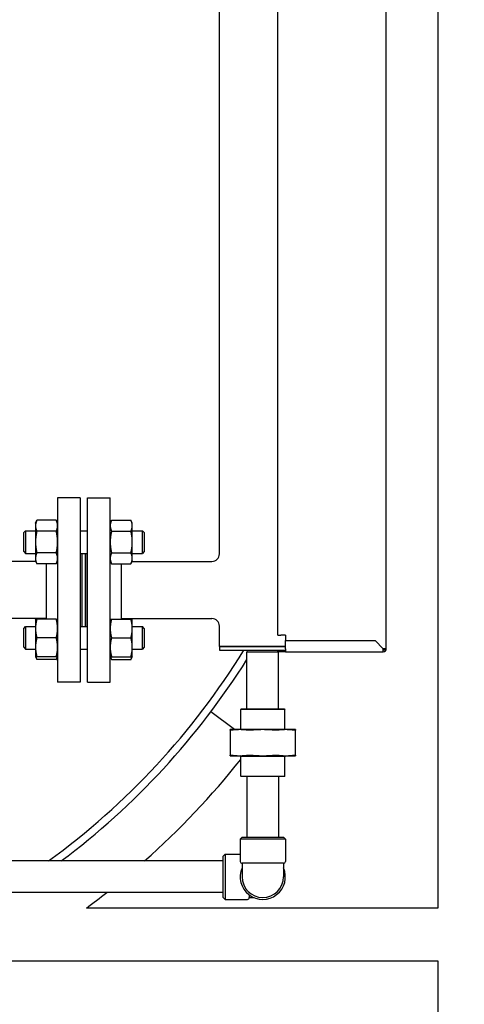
# Model space of a CAD drawing. Header units: inches. Extents: x 5 to 1128, y -85 to 748.
# Tile 130 of 256: x 256 to 271, y 281 to 314. Entities that reach past the tile are written whole.
import ezdxf

# ---------------------------------------------------------------- set-up
doc = ezdxf.new("R2010")
doc.units = ezdxf.units.IN
doc.header["$LTSCALE"] = 32
doc.header["$MEASUREMENT"] = 0
doc.layers.add('Dimension (ANSI)', color=7, linetype='Continuous', lineweight=25)
doc.layers.add('Visible (ANSI)', color=7, linetype='Continuous', lineweight=30)
doc.styles.add('Note Text (ANSI)', font='tahoma.ttf')
doc.dimstyles.new('SB Fraction-16 (ANSI)', dxfattribs={"dimscale": 32, "dimtxt": 0.125, "dimasz": 0.098425, "dimexe": 0.125, "dimexo": 0.0625, "dimgap": 0.031496, "dimtad": 0, "dimtih": 1, "dimtoh": 1, "dimdec": 4, "dimrnd": 1e-08, "dimzin": 0, "dimdsep": 46, "dimlunit": 5, "dimtxsty": 'Note Text (ANSI)', "dimcen": 0.09, "dimdle": 0.393701, "dimclrd": 256, "dimclre": 256, "dimclrt": 256, "dimadec": 0, "dimazin": 3, "dimtfac": 0.96, "dimtofl": 0, "dimtmove": 0, "dimatfit": 3, "dimfxl": 1, "dimfrac": 2, "dimtolj": 1, "dimtzin": 12, "dimlwd": -1, "dimlwe": -1, "dimarcsym": 0})

# ---------------------------------------------------------------- blocks, each defined once
blk = doc.blocks.new('*D17')
at = {"layer": 'Defpoints', "color": 0, "transparency": 16777216}
for p in [(271.682, 336.234), (248.37, 159.234), (303.518, 159.234)]:
    blk.add_point(p, dxfattribs=at)
at = {"layer": 'Dimension (ANSI)', "transparency": 16777216}
for p, q in [((273.682, 336.234), (307.518, 336.234)), ((303.518, 333.084), (303.518, 261.248)), ((303.518, 162.383), (303.518, 255.219)), ((250.37, 159.234), (307.518, 159.234))]:
    blk.add_line(p, q, dxfattribs=at)
for points in [[(302.993, 333.084), (304.043, 333.084), (303.518, 336.234)], [(302.993, 162.383), (304.043, 162.383), (303.518, 159.234)]]:
    blk.add_solid(points, dxfattribs=at)
at = {"layer": 'Dimension (ANSI)', "transparency": 16777216, "insert": (299.416, 260.24), "char_height": 4, "attachment_point": 1, "style": 'Note Text (ANSI)'}
blk.add_mtext('\\A1;177', dxfattribs=at)

msp = doc.modelspace()

# ---------------------------------------------------------------- linework, layer by layer
at = {"layer": 'Visible (ANSI)'}
for p, q in [((269.93226, 334.48367), (269.93226, 284.48367)), ((268.21976, 293.09617), (268.21976, 318.99617)), ((264.61976, 293.54617), (264.61976, 318.54617)), ((262.68226, 296.24617), (262.68226, 315.84617)), ((257.30976, 298.10617), (257.30976, 291.98617)), ((258.05976, 298.10617), (257.30976, 298.10617)), ((258.05976, 298.10617), (258.05976, 291.98617)), ((258.30476, 291.98617), (258.30476, 298.10617)), ((258.30476, 298.10617), (259.05476, 298.10617)), ((259.05476, 291.98617), (259.05476, 298.10617)), ((256.57576, 297.26216), (256.62085, 297.35885)), ((256.57576, 297.26216), (256.57576, 297.17843)), ((257.26468, 297.35885), (256.62085, 297.35885)), ((257.30976, 297.26216), (257.26468, 297.35885)), ((259.05476, 297.26216), (259.09985, 297.35885)), ((259.09985, 297.35885), (259.74368, 297.35885)), ((259.78876, 297.26216), (259.74368, 297.35885)), ((259.78876, 297.17843), (259.78876, 297.26216)), ((256.18476, 296.94966), (256.24726, 297.01216)), ((256.18476, 296.32466), (256.18476, 296.94966)), ((256.24726, 297.01216), (256.24726, 296.26216)), ((256.24726, 297.01216), (256.57576, 297.01216)), ((256.57576, 297.17843), (256.57576, 296.63716)), ((257.26468, 296.998), (256.62085, 296.998)), ((258.05976, 297.01216), (258.30476, 297.01216)), ((259.09985, 296.998), (259.74368, 296.998)), ((259.78876, 296.63716), (259.78876, 297.17843)), ((259.78876, 297.01216), (260.12226, 297.01216)), ((260.12226, 296.26216), (260.12226, 297.01216)), ((260.18476, 296.94966), (260.12226, 297.01216)), ((260.18476, 296.94966), (260.18476, 296.32466)), ((256.57576, 296.63716), (256.57576, 296.09589)), ((259.78876, 296.09589), (259.78876, 296.63716)), ((256.18476, 296.32466), (256.24726, 296.26216)), ((256.24726, 296.26216), (256.57576, 296.26216)), ((257.26468, 296.27632), (256.62085, 296.27632)), ((258.05976, 296.26216), (258.30476, 296.26216)), ((258.11976, 293.83018), (258.11976, 296.26216)), ((258.23976, 293.83018), (258.23976, 296.26216)), ((258.24476, 293.83018), (258.24476, 296.26216)), ((259.09985, 296.27632), (259.74368, 296.27632)), ((259.78876, 296.26216), (260.12226, 296.26216)), ((260.18476, 296.32466), (260.12226, 296.26216)), ((256.58322, 295.99617), (254.19781, 295.99617)), ((256.57576, 296.09589), (256.57576, 296.01216)), ((256.57576, 296.01216), (256.62085, 295.91547)), ((257.30976, 296.01216), (257.26468, 295.91547)), ((259.05476, 296.01216), (259.09985, 295.91547)), ((259.78876, 296.01216), (259.74368, 295.91547)), ((259.78131, 295.99617), (262.43226, 295.99617)), ((259.78876, 296.01216), (259.78876, 296.09589)), ((257.26468, 295.91547), (256.62085, 295.91547)), ((256.92976, 295.91547), (256.92976, 294.08018)), ((259.09985, 295.91547), (259.74368, 295.91547)), ((259.43476, 294.08018), (259.43476, 295.91547)), ((256.92976, 294.09617), (254.18226, 294.09617)), ((256.57576, 294.08018), (256.58322, 294.09617)), ((256.57576, 294.08018), (256.57576, 293.76768)), ((257.26468, 294.08018), (256.62085, 294.08018)), ((259.09985, 294.08018), (259.74368, 294.08018)), ((259.43476, 294.09617), (262.43226, 294.09617)), ((259.78876, 294.08018), (259.78131, 294.09617)), ((259.78876, 293.76768), (259.78876, 294.08018)), ((256.18476, 293.76768), (256.24726, 293.83018)), ((256.18476, 293.14268), (256.18476, 293.76768)), ((256.24726, 293.83018), (256.24726, 293.08018)), ((256.24726, 293.83018), (256.57576, 293.83018)), ((256.57576, 293.76768), (256.57576, 293.14268)), ((258.05976, 293.83018), (258.30476, 293.83018)), ((259.78876, 293.83018), (260.12226, 293.83018)), ((259.78876, 293.14268), (259.78876, 293.76768)), ((260.12226, 293.08018), (260.12226, 293.83018)), ((260.18476, 293.76768), (260.12226, 293.83018)), ((260.18476, 293.76768), (260.18476, 293.14268)), ((262.68226, 293.17117), (262.68226, 293.84617)), ((257.26468, 293.45518), (256.62085, 293.45518)), ((259.09985, 293.45518), (259.74368, 293.45518)), ((264.61976, 293.54617), (264.71976, 293.54617)), ((264.86976, 293.54617), (264.71976, 293.54617)), ((264.86976, 293.54617), (264.86976, 293.37117)), ((264.86976, 293.37117), (267.84476, 293.37117)), ((264.86976, 293.09617), (264.86976, 293.37117)), ((268.11976, 293.09617), (267.84476, 293.37117)), ((256.18476, 293.14268), (256.24726, 293.08018)), ((256.24726, 293.08018), (256.57576, 293.08018)), ((256.57576, 293.14268), (256.57576, 292.83018)), ((258.05976, 293.08018), (258.30476, 293.08018)), ((259.78876, 292.83018), (259.78876, 293.14268)), ((259.78876, 293.08018), (260.12226, 293.08018)), ((260.18476, 293.14268), (260.12226, 293.08018)), ((262.68226, 293.17117), (264.86976, 293.17117)), ((264.86976, 293.17117), (262.68226, 293.17117)), ((262.68226, 293.17117), (262.68226, 293.04617)), ((262.68226, 293.04617), (264.61976, 293.04617)), ((263.5964, 293.04617), (263.59476, 292.98367)), ((264.61976, 293.04617), (264.86976, 293.04617)), ((264.61976, 292.99617), (264.61976, 293.04617)), ((264.86976, 292.99617), (264.61976, 292.99617)), ((264.64444, 292.99617), (264.64476, 292.98367)), ((264.86976, 293.09617), (264.86976, 292.99617)), ((264.86976, 292.99617), (268.11976, 292.99617)), ((268.11976, 292.99617), (268.11976, 293.09617)), ((268.21976, 293.09617), (268.11976, 293.09617)), ((256.57576, 292.83018), (256.62085, 292.73349)), ((257.26468, 292.83018), (256.62085, 292.83018)), ((257.26468, 292.73349), (256.62085, 292.73349)), ((257.30976, 292.83018), (257.26468, 292.73349)), ((259.05476, 292.83018), (259.09985, 292.73349)), ((259.09985, 292.83018), (259.74368, 292.83018)), ((259.09985, 292.73349), (259.74368, 292.73349)), ((259.78876, 292.83018), (259.74368, 292.73349)), ((264.64476, 292.98367), (263.59476, 292.98367)), ((263.59476, 291.09617), (263.59476, 292.98367)), ((264.64476, 291.09617), (264.64476, 292.98367)), ((258.05976, 291.98617), (257.30976, 291.98617)), ((258.30476, 291.98617), (259.05476, 291.98617)), ((263.40414, 291.09617), (263.38851, 291.08054)), ((264.85101, 291.08054), (263.38851, 291.08054)), ((263.38851, 290.40717), (263.38851, 291.08054)), ((263.40414, 291.09617), (264.83539, 291.09617)), ((264.83539, 291.09617), (264.85101, 291.08054)), ((264.85101, 290.40717), (264.85101, 291.08054)), ((263.18592, 290.40717), (262.39815, 291.00079)), ((263.35609, 290.40717), (263.03976, 290.40717)), ((263.03976, 290.38837), (263.03976, 289.55997)), ((264.11976, 290.40717), (263.35609, 290.40717)), ((264.88344, 290.40717), (264.11976, 290.40717)), ((265.19976, 290.40717), (264.88344, 290.40717)), ((265.19976, 289.55997), (265.19976, 290.38837)), ((263.03976, 289.54117), (263.35609, 289.54117)), ((263.35609, 289.54117), (264.11976, 289.54117)), ((263.38726, 289.51117), (263.35726, 289.54117)), ((264.85226, 289.51117), (263.38726, 289.51117)), ((263.38726, 288.86179), (263.38726, 289.51117)), ((264.11976, 289.54117), (264.88344, 289.54117)), ((264.85226, 289.51117), (264.88226, 289.54117)), ((264.85226, 288.86179), (264.85226, 289.51117)), ((264.88344, 289.54117), (265.19976, 289.54117)), ((263.38726, 288.86179), (264.85226, 288.86179)), ((263.40289, 288.84617), (263.38726, 288.86179)), ((264.83664, 288.84617), (263.40289, 288.84617)), ((263.59476, 288.84617), (263.59476, 286.83367)), ((264.64476, 288.84617), (264.64476, 286.83367)), ((264.83664, 288.84617), (264.85226, 288.86179)), ((263.43226, 286.83367), (263.36976, 286.77117)), ((263.43226, 286.83367), (264.80726, 286.83367)), ((264.80726, 286.83367), (264.86976, 286.77117)), ((264.86976, 286.77117), (263.36976, 286.77117)), ((263.36976, 286.77117), (263.36976, 286.03117)), ((264.86976, 286.77117), (264.86976, 286.03117)), ((262.80726, 286.20867), (262.86976, 286.27117)), ((262.80726, 284.83367), (262.80726, 286.20867)), ((262.86976, 286.27117), (262.86976, 284.77117)), ((262.86976, 286.27117), (263.36976, 286.27117)), ((262.80726, 286.04617), (252.85226, 286.04617)), ((264.80726, 285.96867), (263.43226, 285.96867)), ((263.43226, 285.96867), (263.43226, 285.52117)), ((264.80726, 285.96867), (264.80726, 285.52117)), ((262.80726, 284.99617), (252.85226, 284.99617)), ((262.80726, 284.83367), (262.86976, 284.77117)), ((263.67226, 284.9193), (263.67226, 284.83367)), ((263.67226, 284.83367), (263.82002, 284.83367)), ((262.86976, 284.77117), (263.60976, 284.77117)), ((269.93226, 284.48367), (258.26328, 284.48367)), ((253.08851, 282.73367), (269.93226, 282.73367)), ((269.93226, 282.73367), (269.93226, 255.79617))]:
    msp.add_line(p, q, dxfattribs=at)
for centre, radius, start, end in [((262.43226, 296.24617), 0.25, 270, 0), ((262.43226, 293.84617), 0.25, 0, 90), ((242.43226, 306.04617), 24.75, 306.091157, 328.314755), ((268.11976, 293.09617), 0.1, 270, 0), ((268.11976, 293.09617), 0.05, 270, 0), ((242.43226, 306.04617), 25, 306.869898, 327.833006), ((242.43226, 306.04617), 25, 306.869898, 327.833006), ((242.43226, 306.04617), 26.75, 311.611609, 321.569665), ((263.43226, 286.03117), 0.0625, 180, 270), ((264.11976, 285.52117), 0.75, 156.443536, 23.556464), ((264.80726, 286.03117), 0.0625, 270, 0), ((264.11976, 285.52117), 0.6875, 180, 0), ((242.43226, 306.04617), 26.75, 306.285821, 308.101777), ((263.60976, 284.83367), 0.0625, 270, 0)]:
    msp.add_arc(centre, radius, start, end, dxfattribs=at)
for points, weights in [([(256.62085, 297.35885), (256.57576, 297.26216), (256.57576, 297.17843)], [1, 1.0379548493, 1]), ([(257.30976, 297.17843), (257.30976, 297.26216), (257.26468, 297.35885)], [1, 1.0379548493, 1]), ([(259.09985, 297.35885), (259.05476, 297.26216), (259.05476, 297.17843)], [1, 1.0379548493, 1]), ([(259.78876, 297.17843), (259.78876, 297.26216), (259.74368, 297.35885)], [1, 1.0379548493, 1]), ([(256.57576, 297.17843), (256.57576, 297.09469), (256.62085, 296.998)], [1, 1.0379548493, 1]), ([(256.62085, 296.998), (256.57576, 296.80463), (256.57576, 296.63716)], [1, 1.0379548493, 1]), ([(257.26468, 296.998), (257.30976, 297.09469), (257.30976, 297.17843)], [1, 1.0379548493, 1]), ([(257.30976, 296.63716), (257.30976, 296.80463), (257.26468, 296.998)], [1, 1.0379548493, 1]), ([(259.05476, 297.17843), (259.05476, 297.09469), (259.09985, 296.998)], [1, 1.0379548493, 1]), ([(259.09985, 296.998), (259.05476, 296.80463), (259.05476, 296.63716)], [1, 1.0379548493, 1]), ([(259.74368, 296.998), (259.78876, 297.09469), (259.78876, 297.17843)], [1, 1.0379548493, 1]), ([(259.78876, 296.63716), (259.78876, 296.80463), (259.74368, 296.998)], [1, 1.0379548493, 1]), ([(256.57576, 296.63716), (256.57576, 296.46969), (256.62085, 296.27632)], [1, 1.0379548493, 1]), ([(257.26468, 296.27632), (257.30976, 296.46969), (257.30976, 296.63716)], [1, 1.0379548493, 1]), ([(259.05476, 296.63716), (259.05476, 296.46969), (259.09985, 296.27632)], [1, 1.0379548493, 1]), ([(259.74368, 296.27632), (259.78876, 296.46969), (259.78876, 296.63716)], [1, 1.0379548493, 1]), ([(256.62085, 296.27632), (256.57576, 296.17963), (256.57576, 296.09589)], [1, 1.0379548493, 1]), ([(257.30976, 296.09589), (257.30976, 296.17963), (257.26468, 296.27632)], [1, 1.0379548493, 1]), ([(259.09985, 296.27632), (259.05476, 296.17963), (259.05476, 296.09589)], [1, 1.0379548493, 1]), ([(259.78876, 296.09589), (259.78876, 296.17963), (259.74368, 296.27632)], [1, 1.0379548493, 1]), ([(256.57576, 296.09589), (256.57576, 296.01216), (256.62085, 295.91547)], [1, 1.0379548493, 1]), ([(257.26468, 295.91547), (257.30976, 296.01216), (257.30976, 296.09589)], [1, 1.0379548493, 1]), ([(259.05476, 296.09589), (259.05476, 296.01216), (259.09985, 295.91547)], [1, 1.0379548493, 1]), ([(259.74368, 295.91547), (259.78876, 296.01216), (259.78876, 296.09589)], [1, 1.0379548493, 1]), ([(256.57576, 294.08018), (256.57576, 294.08018), (256.62085, 294.08018)], [1, 1.0379548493, 1]), ([(256.62085, 294.08018), (256.57576, 293.91271), (256.57576, 293.76768)], [1, 1.0379548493, 1]), ([(256.59024, 294.09617), (256.58796, 294.08812), (256.58604, 294.08018)], [1.01858442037, 1.01907558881, 1.01895290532]), ([(257.26468, 294.08018), (257.30976, 294.08018), (257.30976, 294.08018)], [1, 1.0379548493, 1]), ([(257.30976, 293.76768), (257.30976, 293.91271), (257.26468, 294.08018)], [1, 1.0379548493, 1]), ([(259.05476, 294.08018), (259.05476, 294.08018), (259.09985, 294.08018)], [1, 1.0379548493, 1]), ([(259.09985, 294.08018), (259.05476, 293.91271), (259.05476, 293.76768)], [1, 1.0379548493, 1]), ([(259.78876, 293.76768), (259.78876, 293.91271), (259.74368, 294.08018)], [1, 1.0379548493, 1]), ([(259.74368, 294.08018), (259.78876, 294.08018), (259.78876, 294.08018)], [1, 1.0379548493, 1]), ([(259.77848, 294.08018), (259.77657, 294.08812), (259.77428, 294.09617)], [1.01895290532, 1.01907558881, 1.01858442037]), ([(256.57576, 293.76768), (256.57576, 293.62265), (256.62085, 293.45518)], [1, 1.0379548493, 1]), ([(257.26468, 293.45518), (257.30976, 293.62265), (257.30976, 293.76768)], [1, 1.0379548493, 1]), ([(259.05476, 293.76768), (259.05476, 293.62265), (259.09985, 293.45518)], [1, 1.0379548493, 1]), ([(259.74368, 293.45518), (259.78876, 293.62265), (259.78876, 293.76768)], [1, 1.0379548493, 1]), ([(256.62085, 293.45518), (256.57576, 293.28771), (256.57576, 293.14268)], [1, 1.0379548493, 1]), ([(257.30976, 293.14268), (257.30976, 293.28771), (257.26468, 293.45518)], [1, 1.0379548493, 1]), ([(259.09985, 293.45518), (259.05476, 293.28771), (259.05476, 293.14268)], [1, 1.0379548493, 1]), ([(259.78876, 293.14268), (259.78876, 293.28771), (259.74368, 293.45518)], [1, 1.0379548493, 1]), ([(256.57576, 293.14268), (256.57576, 292.99765), (256.62085, 292.83018)], [1, 1.0379548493, 1]), ([(257.26468, 292.83018), (257.30976, 292.99765), (257.30976, 293.14268)], [1, 1.0379548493, 1]), ([(259.05476, 293.14268), (259.05476, 292.99765), (259.09985, 292.83018)], [1, 1.0379548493, 1]), ([(259.74368, 292.83018), (259.78876, 292.99765), (259.78876, 293.14268)], [1, 1.0379548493, 1]), ([(256.62085, 292.83018), (256.57576, 292.83018), (256.57576, 292.83018)], [1, 1.0379548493, 1]), ([(256.58604, 292.83018), (256.59708, 292.78447), (256.62085, 292.73349)], [1.01895290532, 1.01965956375, 1]), ([(257.26468, 292.73349), (257.28845, 292.78447), (257.29948, 292.83018)], [1, 1.01965956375, 1.01895290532]), ([(257.30976, 292.83018), (257.30976, 292.83018), (257.26468, 292.83018)], [1, 1.0379548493, 1]), ([(259.09985, 292.83018), (259.05476, 292.83018), (259.05476, 292.83018)], [1, 1.0379548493, 1]), ([(259.06504, 292.83018), (259.07608, 292.78447), (259.09985, 292.73349)], [1.01895290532, 1.01965956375, 1]), ([(259.74368, 292.73349), (259.76745, 292.78447), (259.77848, 292.83018)], [1, 1.01965956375, 1.01895290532]), ([(259.78876, 292.83018), (259.78876, 292.83018), (259.74368, 292.83018)], [1, 1.0379548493, 1]), ([(263.03976, 290.38837), (263.03976, 290.40717), (263.03976, 290.40717)], [1.06125151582, 1.04676875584, 1]), ([(263.35609, 290.40717), (263.22063, 290.40717), (263.07637, 290.38837)], [1, 1.04676875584, 1.06125151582]), ([(263.6358, 290.38837), (263.49154, 290.40717), (263.35609, 290.40717)], [1.06125151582, 1.04676875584, 1]), ([(264.11976, 290.40717), (263.9282, 290.40717), (263.72419, 290.38837)], [1, 1.04676875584, 1.06125151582]), ([(264.51534, 290.38837), (264.31133, 290.40717), (264.11976, 290.40717)], [1.06125151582, 1.04676875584, 1]), ([(264.88344, 290.40717), (264.74798, 290.40717), (264.60373, 290.38837)], [1, 1.04676875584, 1.06125151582]), ([(265.16315, 290.38837), (265.01889, 290.40717), (264.88344, 290.40717)], [1.06125151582, 1.04676875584, 1]), ([(265.19976, 290.40717), (265.19976, 290.40717), (265.19976, 290.38837)], [1, 1.04676875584, 1.06125151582]), ([(263.03976, 289.54117), (263.03976, 289.54117), (263.03976, 289.55997)], [1, 1.04676875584, 1.06125151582]), ([(263.07637, 289.55997), (263.22063, 289.54117), (263.35609, 289.54117)], [1.06125151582, 1.04676875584, 1]), ([(263.35609, 289.54117), (263.49154, 289.54117), (263.6358, 289.55997)], [1, 1.04676875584, 1.06125151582]), ([(263.72419, 289.55997), (263.9282, 289.54117), (264.11976, 289.54117)], [1.06125151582, 1.04676875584, 1]), ([(264.11976, 289.54117), (264.31133, 289.54117), (264.51534, 289.55997)], [1, 1.04676875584, 1.06125151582]), ([(264.60373, 289.55997), (264.74798, 289.54117), (264.88344, 289.54117)], [1.06125151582, 1.04676875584, 1]), ([(264.88344, 289.54117), (265.01889, 289.54117), (265.16315, 289.55997)], [1, 1.04676875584, 1.06125151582]), ([(265.19976, 289.55997), (265.19976, 289.54117), (265.19976, 289.54117)], [1.06125151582, 1.04676875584, 1])]:
    msp.add_rational_spline(points, weights, degree=2, dxfattribs=at)
for points, knots in [([(263.07637, 290.38837), (263.06463, 290.38684), (263.05533, 290.38609), (263.04322, 290.38609), (263.03976, 290.38684), (263.03976, 290.38837)], [0.405588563, 0.405588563, 0.405588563, 0.405588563, 0.526133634, 0.526133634, 0.646678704, 0.646678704, 0.646678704, 0.646678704]), ([(263.72419, 290.38837), (263.70758, 290.38684), (263.69097, 290.38609), (263.66174, 290.38609), (263.64754, 290.38684), (263.6358, 290.38837)], [1.30162193, 1.30162193, 1.30162193, 1.30162193, 1.422167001, 1.422167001, 1.542712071, 1.542712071, 1.542712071, 1.542712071]), ([(264.60373, 290.38837), (264.59198, 290.38684), (264.57779, 290.38609), (264.54856, 290.38609), (264.53194, 290.38684), (264.51534, 290.38837)], [0.405588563, 0.405588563, 0.405588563, 0.405588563, 0.526133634, 0.526133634, 0.646678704, 0.646678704, 0.646678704, 0.646678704]), ([(265.19976, 290.38837), (265.19976, 290.38684), (265.1963, 290.38609), (265.18419, 290.38609), (265.17489, 290.38684), (265.16315, 290.38837)], [0.405588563, 0.405588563, 0.405588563, 0.405588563, 0.526133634, 0.526133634, 0.646678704, 0.646678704, 0.646678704, 0.646678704]), ([(263.03976, 289.55997), (263.03976, 289.5615), (263.04322, 289.56225), (263.05533, 289.56225), (263.06463, 289.5615), (263.07637, 289.55997)], [1.30162193, 1.30162193, 1.30162193, 1.30162193, 1.422167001, 1.422167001, 1.542712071, 1.542712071, 1.542712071, 1.542712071]), ([(263.6358, 289.55997), (263.64754, 289.5615), (263.66174, 289.56225), (263.69097, 289.56225), (263.70758, 289.5615), (263.72419, 289.55997)], [0.405588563, 0.405588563, 0.405588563, 0.405588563, 0.526133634, 0.526133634, 0.646678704, 0.646678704, 0.646678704, 0.646678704]), ([(264.51534, 289.55997), (264.53194, 289.5615), (264.54856, 289.56225), (264.57779, 289.56225), (264.59198, 289.5615), (264.60373, 289.55997)], [1.30162193, 1.30162193, 1.30162193, 1.30162193, 1.422167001, 1.422167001, 1.542712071, 1.542712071, 1.542712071, 1.542712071]), ([(265.16315, 289.55997), (265.17489, 289.5615), (265.18419, 289.56225), (265.1963, 289.56225), (265.19976, 289.5615), (265.19976, 289.55997)], [1.30162193, 1.30162193, 1.30162193, 1.30162193, 1.422167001, 1.422167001, 1.542712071, 1.542712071, 1.542712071, 1.542712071])]:
    msp.add_open_spline(points, degree=3, knots=knots, dxfattribs=at)

# ---------------------------------------------------------------- dimensions: what is measured, and where the dimension line sits
at = {"layer": 'Dimension (ANSI)'}
dim = msp.add_linear_dim(base=(303.518, 159.23367), p1=(271.68226, 336.23367), p2=(248.36976, 159.23367), angle=90, dimstyle='SB Fraction-16 (ANSI)', override={"dimgap": 0.031496, "dimdec": 4, "dimtol": 0, "dimlim": 0, "dimtp": 0, "dimtm": 0, "dimtdec": 2, "dimatfit": 1}, dxfattribs=at)
dim.commit()
dim.dimension.update_dxf_attribs({"geometry": '*D17', "text_midpoint": (303.518, 258.23367), "dimtype": 160})

doc.saveas('drawing.dxf')
